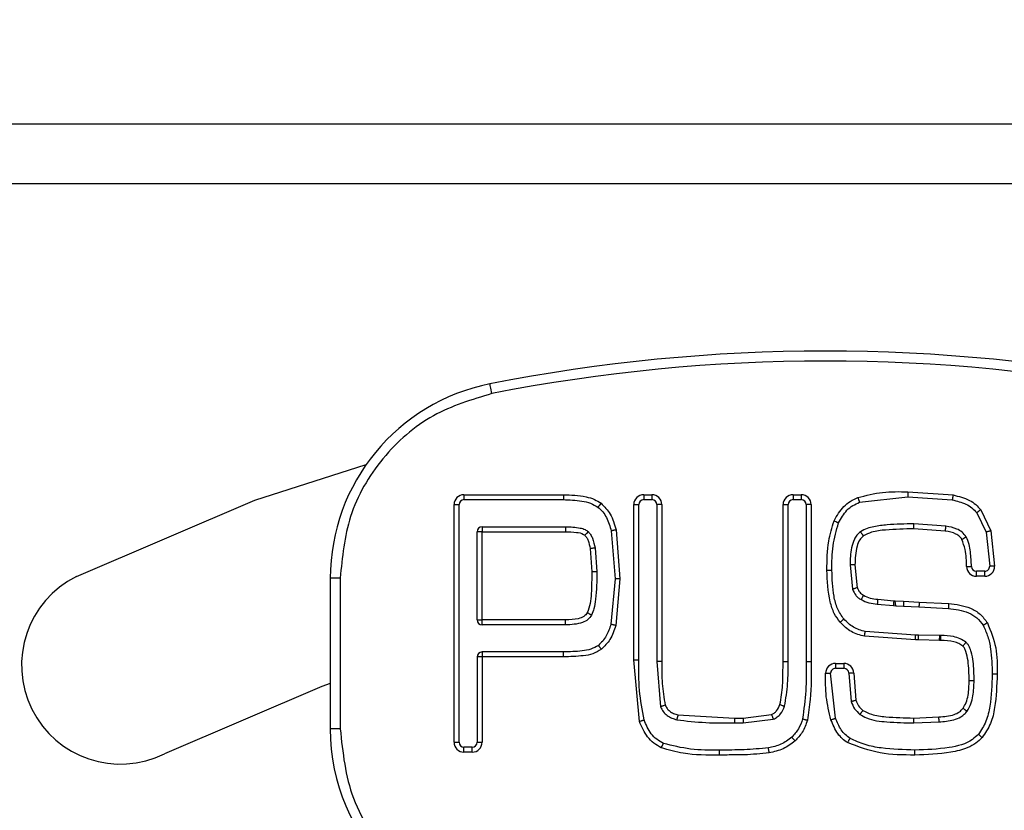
# Model space of a CAD drawing. Header units: millimetres. Extents: x 0 to 844, y -2 to 552.
# Tile 25 of 65: x 655.43 to 660.4, y 180.14 to 184.14. Entities that reach past the tile are written whole.
import ezdxf

# ---------------------------------------------------------------- set-up
doc = ezdxf.new("R2010")
doc.units = ezdxf.units.MM
doc.dimstyles.new('SLDDIMSTYLE2', dxfattribs={"dimtxt": 0.18, "dimasz": 3.175, "dimexe": 0, "dimexo": 0.0625, "dimgap": 0, "dimtad": 0, "dimtih": 1, "dimtoh": 1, "dimdec": 0, "dimrnd": 1e-09, "dimzin": 0, "dimdsep": 46, "dimtxsty": 'Standard', "dimsah": 1, "dimcen": 0.09, "dimadec": 0, "dimazin": 0, "dimtfac": 3.175, "dimtdec": 0, "dimtofl": 0, "dimtmove": 0, "dimatfit": 3, "dimfxl": 1, "dimfrac": 2, "dimtolj": 1, "dimtzin": 0, "dimarcsym": 0})

msp = doc.modelspace()

# ---------------------------------------------------------------- linework, layer by layer
at = {"color": 7, "linetype": 'Continuous', "lineweight": 25}
for p, q in [((778.9041, 183.6083), (653.0218, 183.6083)), ((778.9041, 183.3083), (653.0218, 183.3083)), ((657.6729, 181.7376), (658.1748, 181.7376)), ((657.6729, 181.7376), (657.6729, 181.7126)), ((658.1748, 181.7376), (658.1748, 181.7126)), ((658.5805, 181.7376), (658.6219, 181.7376)), ((658.5805, 181.7376), (658.5805, 181.7126)), ((658.6219, 181.7376), (658.6219, 181.7126)), ((659.3346, 181.7376), (659.3761, 181.7376)), ((659.3346, 181.7376), (659.3346, 181.7126)), ((659.3761, 181.7376), (659.3761, 181.7126)), ((659.9141, 181.7522), (660.1429, 181.7361)), ((657.6229, 180.4876), (657.6229, 181.6876)), ((657.6229, 181.6876), (657.6479, 181.6876)), ((657.6479, 180.4876), (657.6479, 181.6876)), ((657.6729, 181.7126), (658.1748, 181.7126)), ((658.5305, 180.9036), (658.5305, 181.6876)), ((658.5305, 181.6876), (658.5555, 181.6876)), ((658.5555, 180.9036), (658.5555, 181.6876)), ((658.5805, 181.7126), (658.6219, 181.7126)), ((658.6719, 181.6876), (658.6469, 181.6876)), ((658.6469, 181.6876), (658.6469, 180.8952)), ((658.6719, 181.6876), (658.6719, 180.8952)), ((659.2846, 180.8952), (659.2846, 181.6876)), ((659.2846, 181.6876), (659.3096, 181.6876)), ((659.3096, 180.8952), (659.3096, 181.6876)), ((659.3346, 181.7126), (659.3761, 181.7126)), ((659.4261, 181.6876), (659.4011, 181.6876)), ((659.4011, 181.6876), (659.4011, 180.8942)), ((659.4261, 181.6876), (659.4261, 180.8942)), ((659.6706, 181.6995), (659.9141, 181.7272)), ((659.9141, 181.7272), (660.1384, 181.7115)), ((660.2628, 181.6464), (660.3098, 181.5485)), ((660.2825, 181.6618), (660.3338, 181.5555)), ((660.1071, 181.5788), (659.9447, 181.5903)), ((657.7643, 181.5506), (657.7393, 181.5506)), ((657.7393, 181.1052), (657.7393, 181.5506)), ((657.7643, 181.5756), (657.7643, 181.5506)), ((657.7643, 181.5756), (658.1862, 181.5756)), ((657.7643, 181.5506), (658.1862, 181.5506)), ((657.7643, 181.1052), (657.7643, 181.5506)), ((658.4164, 181.5547), (658.4358, 181.3123)), ((658.4408, 181.5603), (658.4608, 181.3123)), ((660.1036, 181.554), (659.9447, 181.5653)), ((660.3098, 181.5485), (660.3277, 181.3763)), ((660.3338, 181.5555), (660.3527, 181.3766)), ((658.3101, 181.4651), (658.3194, 181.3488)), ((658.3347, 181.469), (658.3444, 181.3488)), ((659.6224, 181.3833), (659.6354, 181.2598)), ((659.6474, 181.3833), (659.659, 181.268)), ((660.2608, 181.3259), (660.2608, 181.3509)), ((660.3027, 181.3509), (660.2608, 181.3509)), ((660.3027, 181.3259), (660.3027, 181.3509)), ((657.0479, 181.316), (656.9979, 181.316)), ((656.9979, 181.316), (656.9979, 180.5551)), ((657.0479, 181.316), (657.0479, 180.5551)), ((658.4358, 181.3123), (658.4151, 181.0836)), ((658.4608, 181.3123), (658.4391, 181.0768)), ((660.3027, 181.3259), (660.2608, 181.3259)), ((659.7623, 181.2097), (659.8435, 181.2023)), ((659.8435, 181.2023), (659.8497, 181.2017)), ((659.8497, 181.2017), (659.8932, 181.1993)), ((659.8932, 181.1993), (659.9712, 181.1955)), ((659.9712, 181.1955), (660.1207, 181.1881)), ((659.7601, 181.1848), (659.8413, 181.1774)), ((659.8413, 181.1774), (659.8551, 181.1765)), ((659.8551, 181.1764), (659.8918, 181.1743)), ((659.8918, 181.1743), (659.9706, 181.1705)), ((659.9706, 181.1705), (660.1191, 181.1632)), ((657.7393, 181.1052), (657.7643, 181.1052)), ((658.1862, 181.1052), (657.7643, 181.1052)), ((657.7643, 181.0802), (657.7643, 181.1052)), ((658.1862, 181.0802), (658.1862, 181.1052)), ((658.1862, 181.0802), (657.7643, 181.0802)), ((659.9532, 181.029), (659.6993, 181.0473)), ((659.9532, 181.004), (659.6953, 181.0226)), ((659.9682, 181.029), (659.9532, 181.029)), ((659.968, 181.004), (659.9532, 181.004)), ((659.968, 181.004), (659.9682, 181.029)), ((660.075, 181.0019), (659.968, 181.004)), ((660.0753, 181.0269), (659.9682, 181.029)), ((660.075, 181.0019), (660.0752, 181.0269)), ((660.0813, 181.0019), (660.075, 181.0019)), ((660.0813, 181.0269), (660.0753, 181.0269)), ((660.0813, 181.0019), (660.0813, 181.0269)), ((657.7643, 180.9433), (657.7643, 180.9183)), ((658.1754, 180.9433), (657.7643, 180.9433)), ((658.1754, 180.9183), (658.1754, 180.9433)), ((657.7643, 180.9183), (657.7393, 180.9183)), ((657.7393, 180.9183), (657.7393, 180.4876)), ((657.7643, 180.9183), (657.7643, 180.4876)), ((658.1754, 180.9183), (657.7643, 180.9183)), ((658.5587, 180.5929), (658.5305, 180.9036)), ((658.5305, 180.9036), (658.5555, 180.9036)), ((658.6469, 180.8952), (658.6653, 180.6661)), ((659.2846, 180.8952), (659.3096, 180.8952)), ((659.4261, 180.8942), (659.4011, 180.8942)), ((659.5494, 180.8858), (659.5911, 180.8858)), ((659.5494, 180.8858), (659.5494, 180.8608)), ((659.5494, 180.8608), (659.5911, 180.8608)), ((659.5911, 180.8858), (659.5911, 180.8608)), ((659.5496, 180.6089), (659.5244, 180.8356)), ((659.616, 180.8362), (659.6283, 180.6925)), ((659.641, 180.8366), (659.6523, 180.6997)), ((658.7536, 180.6251), (659.039, 180.6098)), ((659.039, 180.6098), (659.0829, 180.6098)), ((659.039, 180.6098), (659.039, 180.5848)), ((659.0829, 180.6098), (659.226, 180.627)), ((659.0829, 180.6098), (659.0829, 180.5848)), ((659.0829, 180.5848), (659.235, 180.6038)), ((659.943, 180.6098), (660.0712, 180.615)), ((657.0479, 180.5551), (656.9979, 180.5551)), ((659.039, 180.5848), (659.0829, 180.5848)), ((659.9443, 180.5849), (660.0722, 180.5901)), ((657.6229, 180.4876), (657.6479, 180.4876)), ((657.6729, 180.4376), (657.6729, 180.4626)), ((657.7143, 180.4626), (657.6729, 180.4626)), ((657.7143, 180.4376), (657.7143, 180.4626)), ((657.7393, 180.4876), (657.7643, 180.4876)), ((657.7143, 180.4376), (657.6729, 180.4376))]:
    msp.add_line(p, q, dxfattribs=at)
at = {"color": 7, "linetype": 'Continuous', "lineweight": 25, "flags": 128}
for points in [[(657.814, 182.248), (657.8122, 182.2576), (657.8103, 182.2668), (657.8087, 182.2753), (657.8072, 182.2827), (657.806, 182.2888), (657.8051, 182.2934), (657.8046, 182.2962), (657.8044, 182.2971)], [(655.7163, 181.325), (656.6169, 181.7094), (657.1792, 181.8902)], [(660.3527, 181.3766), (660.3478, 181.3765), (660.3431, 181.3765), (660.3388, 181.3764), (660.335, 181.3764), (660.3319, 181.3763), (660.3296, 181.3763), (660.3282, 181.3763), (660.3277, 181.3763)], [(659.8932, 181.1993), (659.893, 181.1944), (659.8927, 181.1897), (659.8924, 181.1854), (659.8922, 181.1816), (659.8921, 181.1785), (659.8919, 181.1762), (659.8918, 181.1748), (659.8918, 181.1743)], [(659.4994, 180.8355), (659.5043, 180.8355), (659.509, 180.8355), (659.5133, 180.8355), (659.5171, 180.8356), (659.5202, 180.8356), (659.5225, 180.8356), (659.5239, 180.8356), (659.5244, 180.8356)], [(656.9979, 180.7836), (656.9558, 180.7686), (656.1612, 180.4294)], [(660.0722, 180.5901), (660.0722, 180.5905), (660.0722, 180.592), (660.0721, 180.5943), (660.0719, 180.5974), (660.0718, 180.6012), (660.0716, 180.6055), (660.0714, 180.6102), (660.0712, 180.615)]]:
    msp.add_lwpolyline(points, dxfattribs=at)
at = {"color": 7, "linetype": 'Continuous', "lineweight": 25}
for centre, radius, start, end in [((659.4979, 173.7126), 8.75, 78.84006, 101.15994), ((659.4979, 173.7126), 8.7, 78.84006, 101.15994), ((657.9979, 181.316), 1, 101.1599, 180), ((657.6729, 181.6876), 0.05, 90, 180), ((658.5805, 181.6876), 0.05, 90, 180), ((658.6219, 181.6876), 0.05, 360, 90), ((659.3346, 181.6876), 0.05, 90, 180), ((659.3761, 181.6876), 0.05, 0, 90), ((657.6729, 181.6876), 0.025, 90, 180), ((658.5805, 181.6876), 0.025, 90, 180), ((658.6219, 181.6876), 0.025, 0, 90), ((659.3346, 181.6876), 0.025, 90, 180), ((659.3761, 181.6876), 0.025, 0, 90), ((657.7643, 181.5506), 0.025, 90, 180), ((660.2608, 181.3759), 0.05, 181.9363, 270), ((660.2608, 181.3759), 0.025, 181.9363, 270), ((660.3027, 181.3759), 0.05, 270, 0.763), ((660.3027, 181.3759), 0.025, 270, 0.763), ((655.9387, 180.8772), 0.5, 116.4167, 296.4167), ((657.7643, 181.1052), 0.025, 180, 270), ((657.7643, 180.9183), 0.025, 90, 180), ((659.5494, 180.8358), 0.05, 90, 180.3351), ((659.5494, 180.8358), 0.025, 90, 180.3351), ((659.5911, 180.8358), 0.05, 0.9435, 90), ((659.5911, 180.8358), 0.025, 0.9435, 90), ((657.9979, 180.5551), 1, 180, 270), ((657.6729, 180.4876), 0.05, 180, 270), ((657.6729, 180.4876), 0.025, 180, 270), ((657.7143, 180.4876), 0.05, 270, 0), ((657.7143, 180.4876), 0.025, 270, 0)]:
    msp.add_arc(centre, radius, start, end, dxfattribs=at)
for points, knots in [([(657.814, 182.248), (657.7123, 182.2175), (657.5026, 182.1545), (657.2501, 181.9307), (657.0794, 181.6397), (657.0582, 181.4217), (657.0479, 181.316)], [0, 0, 0, 0, 0.242456, 0.5, 0.757545, 1, 1, 1, 1]), ([(658.1748, 181.7376), (658.2134, 181.7362), (658.267, 181.7343), (658.3312, 181.7161), (658.3545, 181.7012), (658.3651, 181.6944)], [0, 0, 0, 0, 0.583995, 0.809662, 1, 1, 1, 1]), ([(659.6617, 181.7229), (659.7032, 181.7336), (659.786, 181.755), (659.8714, 181.7531), (659.9141, 181.7522)], [0, 0, 0, 0, 0.501328, 1, 1, 1, 1]), ([(659.9141, 181.7522), (659.9141, 181.749), (659.9141, 181.7442), (659.9141, 181.7384), (659.9141, 181.7344), (659.9141, 181.7311), (659.9141, 181.728), (659.9141, 181.7275), (659.9141, 181.7272)], [0, 0, 0, 0, 0.239447, 0.368411, 0.500072, 0.631645, 0.760554, 1, 1, 1, 1]), ([(660.1429, 181.7361), (660.1424, 181.733), (660.1415, 181.7282), (660.1404, 181.7225), (660.1397, 181.7186), (660.1391, 181.7154), (660.1386, 181.7123), (660.1385, 181.7118), (660.1384, 181.7115)], [0, 0, 0, 0, 0.239447, 0.368419, 0.500076, 0.63164, 0.760547, 1, 1, 1, 1]), ([(660.1429, 181.7361), (660.1713, 181.729), (660.2121, 181.7189), (660.2578, 181.6893), (660.2744, 181.6708), (660.2825, 181.6618)], [0, 0, 0, 0, 0.539483, 0.775382, 1, 1, 1, 1]), ([(658.1748, 181.7126), (658.2059, 181.7116), (658.2522, 181.7101), (658.3121, 181.6971), (658.3374, 181.6821), (658.3497, 181.6747)], [0, 0, 0, 0, 0.515471, 0.764952, 1, 1, 1, 1]), ([(658.3651, 181.6944), (658.3632, 181.692), (658.3602, 181.6881), (658.3566, 181.6836), (658.3541, 181.6804), (658.3522, 181.6779), (658.3502, 181.6754), (658.3499, 181.675), (658.3497, 181.6747)], [0, 0, 0, 0, 0.239423, 0.368391, 0.50007, 0.631646, 0.760543, 1, 1, 1, 1]), ([(658.3651, 181.6944), (658.3821, 181.6771), (658.4193, 181.6393), (658.4332, 181.588), (658.4408, 181.5603)], [0, 0, 0, 0, 0.458697, 1, 1, 1, 1]), ([(659.5418, 181.6057), (659.5563, 181.6315), (659.5778, 181.6696), (659.6233, 181.7057), (659.6488, 181.7171), (659.6617, 181.7229)], [0, 0, 0, 0, 0.51177, 0.753992, 1, 1, 1, 1]), ([(659.5646, 181.5955), (659.5771, 181.618), (659.5957, 181.6517), (659.6359, 181.684), (659.659, 181.6943), (659.6706, 181.6995)], [0, 0, 0, 0, 0.501931, 0.750216, 1, 1, 1, 1]), ([(659.6617, 181.7229), (659.6628, 181.7199), (659.6645, 181.7154), (659.6666, 181.71), (659.668, 181.7062), (659.6691, 181.7032), (659.6703, 181.7003), (659.6704, 181.6998), (659.6706, 181.6995)], [0, 0, 0, 0, 0.239627, 0.368534, 0.500198, 0.631918, 0.760678, 1, 1, 1, 1]), ([(660.1384, 181.7115), (660.1622, 181.7058), (660.1976, 181.6973), (660.2391, 181.6724), (660.2549, 181.655), (660.2628, 181.6464)], [0, 0, 0, 0, 0.510288, 0.757404, 1, 1, 1, 1]), ([(658.3497, 181.6747), (658.3581, 181.6671), (658.375, 181.6517), (658.4, 181.6117), (658.4098, 181.5776), (658.4164, 181.5547)], [0, 0, 0, 0, 0.242107, 0.489941, 1, 1, 1, 1]), ([(660.2825, 181.6618), (660.28, 181.6599), (660.2762, 181.6569), (660.2716, 181.6533), (660.2684, 181.6508), (660.2659, 181.6489), (660.2634, 181.6469), (660.263, 181.6466), (660.2628, 181.6464)], [0, 0, 0, 0, 0.239426, 0.368301, 0.499986, 0.631689, 0.760589, 1, 1, 1, 1]), ([(659.506, 181.3562), (659.5062, 181.4056), (659.5066, 181.4906), (659.5314, 181.5717), (659.5418, 181.6057)], [0, 0, 0, 0, 0.58158, 1, 1, 1, 1]), ([(659.531, 181.3562), (659.5311, 181.3974), (659.5312, 181.4788), (659.5536, 181.557), (659.5646, 181.5955)], [0, 0, 0, 0, 0.507415, 1, 1, 1, 1]), ([(659.5418, 181.6057), (659.5447, 181.6044), (659.5491, 181.6024), (659.5544, 181.6001), (659.5581, 181.5984), (659.561, 181.5971), (659.5639, 181.5958), (659.5643, 181.5956), (659.5646, 181.5955)], [0, 0, 0, 0, 0.239556, 0.368464, 0.50014, 0.631853, 0.760576, 1, 1, 1, 1]), ([(659.9447, 181.5903), (659.8999, 181.5897), (659.8324, 181.589), (659.754, 181.5786), (659.7076, 181.5684), (659.686, 181.5567), (659.6747, 181.5506)], [0, 0, 0, 0, 0.486752, 0.733926, 0.861289, 1, 1, 1, 1]), ([(659.9447, 181.5653), (659.9447, 181.5685), (659.9447, 181.5751), (659.9447, 181.5834), (659.9447, 181.5891), (659.9447, 181.5899), (659.9447, 181.5903)], [0, 0, 0, 0, 0.250015, 0.49998, 0.749938, 1, 1, 1, 1]), ([(658.1862, 181.5756), (658.1862, 181.5753), (658.1862, 181.5745), (658.1862, 181.5687), (658.1862, 181.5605), (658.1862, 181.5539), (658.1862, 181.5506)], [0, 0, 0, 0, 0.250001, 0.499924, 0.750013, 1, 1, 1, 1]), ([(658.1862, 181.5756), (658.2108, 181.575), (658.2441, 181.574), (658.2834, 181.5636), (658.2956, 181.5544), (658.301, 181.5503)], [0, 0, 0, 0, 0.6177461, 0.8334772, 1, 1, 1, 1]), ([(658.1862, 181.5506), (658.2042, 181.55), (658.2346, 181.549), (658.269, 181.5435), (658.2811, 181.5344), (658.2832, 181.5327)], [0, 0, 0, 0, 0.547061, 0.920603, 1, 1, 1, 1]), ([(658.301, 181.5503), (658.3007, 181.5501), (658.3004, 181.5497), (658.2982, 181.5475), (658.2959, 181.5453), (658.293, 181.5425), (658.2889, 181.5384), (658.2854, 181.535), (658.2832, 181.5327)], [0, 0, 0, 0, 0.239441, 0.368359, 0.499916, 0.63158, 0.760566, 1, 1, 1, 1]), ([(658.301, 181.5503), (658.3049, 181.5457), (658.3134, 181.5358), (658.3266, 181.5088), (658.3314, 181.4855), (658.3347, 181.469)], [0, 0, 0, 0, 0.205009, 0.436319, 1, 1, 1, 1]), ([(658.4408, 181.5603), (658.4377, 181.5596), (658.433, 181.5585), (658.4273, 181.5572), (658.4234, 181.5563), (658.4203, 181.5555), (658.4173, 181.5549), (658.4168, 181.5547), (658.4164, 181.5547)], [0, 0, 0, 0, 0.2394596, 0.3684347, 0.5000797, 0.631651, 0.7605614, 1, 1, 1, 1]), ([(659.6747, 181.5506), (659.6685, 181.5449), (659.6562, 181.534), (659.6404, 181.5064), (659.6247, 181.4564), (659.6233, 181.4123), (659.6224, 181.3833)], [0, 0, 0, 0, 0.1385173, 0.271016, 0.5217772, 1, 1, 1, 1]), ([(659.6897, 181.5305), (659.6878, 181.5331), (659.6849, 181.5369), (659.6814, 181.5416), (659.679, 181.5448), (659.6771, 181.5474), (659.6752, 181.5499), (659.6749, 181.5503), (659.6747, 181.5506)], [0, 0, 0, 0, 0.239448, 0.368406, 0.500078, 0.631651, 0.760547, 1, 1, 1, 1]), ([(659.9447, 181.5653), (659.8974, 181.5641), (659.8262, 181.5624), (659.739, 181.5534), (659.7034, 181.5369), (659.6897, 181.5305)], [0, 0, 0, 0, 0.548754, 0.8258, 1, 1, 1, 1]), ([(660.1036, 181.554), (660.1041, 181.5573), (660.105, 181.5638), (660.1062, 181.5719), (660.107, 181.5777), (660.1071, 181.5784), (660.1071, 181.5788)], [0, 0, 0, 0, 0.249981, 0.500055, 0.749993, 1, 1, 1, 1]), ([(660.1877, 181.512), (660.1839, 181.5172), (660.1757, 181.5284), (660.1476, 181.5457), (660.122, 181.5505), (660.1036, 181.554)], [0, 0, 0, 0, 0.200184, 0.424671, 1, 1, 1, 1]), ([(660.2094, 181.5244), (660.2029, 181.5331), (660.1903, 181.55), (660.1546, 181.5697), (660.1258, 181.5752), (660.1071, 181.5788)], [0, 0, 0, 0, 0.268063, 0.523449, 1, 1, 1, 1]), ([(660.3338, 181.5555), (660.3308, 181.5546), (660.3261, 181.5533), (660.3205, 181.5516), (660.3167, 181.5505), (660.3136, 181.5496), (660.3106, 181.5487), (660.3101, 181.5486), (660.3098, 181.5485)], [0, 0, 0, 0, 0.239471, 0.368441, 0.500094, 0.63166, 0.760556, 1, 1, 1, 1]), ([(658.2832, 181.5327), (658.2863, 181.529), (658.2931, 181.521), (658.3034, 181.4984), (658.3073, 181.479), (658.3101, 181.4651)], [0, 0, 0, 0, 0.196527, 0.424743, 1, 1, 1, 1]), ([(659.6897, 181.5305), (659.683, 181.5239), (659.6682, 181.5091), (659.65, 181.4584), (659.6485, 181.4151), (659.6474, 181.3833)], [0, 0, 0, 0, 0.178218, 0.395585, 1, 1, 1, 1]), ([(660.1877, 181.512), (660.1904, 181.5135), (660.1946, 181.5159), (660.1997, 181.5188), (660.2031, 181.5208), (660.2059, 181.5224), (660.2086, 181.524), (660.2091, 181.5243), (660.2094, 181.5244)], [0, 0, 0, 0, 0.239429, 0.368379, 0.500053, 0.63163, 0.760542, 1, 1, 1, 1]), ([(660.2109, 181.3742), (660.2102, 181.4034), (660.2091, 181.4506), (660.1936, 181.495), (660.1877, 181.512)], [0, 0, 0, 0, 0.617861, 1, 1, 1, 1]), ([(660.2359, 181.3751), (660.2345, 181.3997), (660.2324, 181.437), (660.2247, 181.4876), (660.2146, 181.5119), (660.2094, 181.5244)], [0, 0, 0, 0, 0.485089, 0.733651, 1, 1, 1, 1]), ([(658.3347, 181.469), (658.3344, 181.469), (658.3336, 181.4689), (658.3279, 181.4679), (658.3198, 181.4666), (658.3133, 181.4656), (658.3101, 181.4651)], [0, 0, 0, 0, 0.249893, 0.499877, 0.749963, 1, 1, 1, 1]), ([(658.3194, 181.3488), (658.3183, 181.312), (658.3168, 181.2582), (658.3127, 181.1877), (658.301, 181.1565), (658.2953, 181.1412)], [0, 0, 0, 0, 0.5273428, 0.769011, 1, 1, 1, 1]), ([(658.3444, 181.3488), (658.3435, 181.3023), (658.3424, 181.2397), (658.332, 181.1658), (658.3216, 181.1401), (658.3173, 181.1294)], [0, 0, 0, 0, 0.62788, 0.844401, 1, 1, 1, 1]), ([(658.3444, 181.3488), (658.344, 181.3488), (658.3432, 181.3488), (658.3375, 181.3488), (658.3292, 181.3488), (658.3226, 181.3488), (658.3194, 181.3488)], [0, 0, 0, 0, 0.2498774, 0.4999967, 0.7500101, 1, 1, 1, 1]), ([(659.5722, 181.0935), (659.5617, 181.1079), (659.5391, 181.1392), (659.5109, 181.2281), (659.508, 181.3025), (659.506, 181.3562)], [0, 0, 0, 0, 0.192751, 0.418285, 1, 1, 1, 1]), ([(659.506, 181.3562), (659.5091, 181.3562), (659.5139, 181.3562), (659.5198, 181.3562), (659.5238, 181.3562), (659.527, 181.3562), (659.5301, 181.3562), (659.5306, 181.3562), (659.531, 181.3562)], [0, 0, 0, 0, 0.239426, 0.368391, 0.50009, 0.631648, 0.760548, 1, 1, 1, 1]), ([(659.5909, 181.11), (659.5793, 181.1272), (659.5556, 181.1622), (659.5348, 181.2469), (659.5325, 181.3122), (659.531, 181.3562)], [0, 0, 0, 0, 0.239156, 0.488529, 1, 1, 1, 1]), ([(659.6474, 181.3833), (659.6442, 181.3833), (659.6394, 181.3833), (659.6336, 181.3833), (659.6296, 181.3833), (659.6263, 181.3833), (659.6232, 181.3833), (659.6227, 181.3833), (659.6224, 181.3833)], [0, 0, 0, 0, 0.239424, 0.368431, 0.500093, 0.63165, 0.760549, 1, 1, 1, 1]), ([(660.2109, 181.3742), (660.2141, 181.3744), (660.2207, 181.3746), (660.229, 181.3749), (660.2347, 181.375), (660.2355, 181.3751), (660.2359, 181.3751)], [0, 0, 0, 0, 0.250028, 0.500075, 0.750001, 1, 1, 1, 1]), ([(658.4608, 181.3123), (658.4576, 181.3123), (658.4528, 181.3123), (658.447, 181.3123), (658.443, 181.3123), (658.4397, 181.3123), (658.4366, 181.3123), (658.4361, 181.3123), (658.4358, 181.3123)], [0, 0, 0, 0, 0.239467, 0.368429, 0.500088, 0.631644, 0.760562, 1, 1, 1, 1]), ([(659.659, 181.268), (659.656, 181.2669), (659.6515, 181.2654), (659.646, 181.2634), (659.6422, 181.2621), (659.6391, 181.2611), (659.6362, 181.26), (659.6357, 181.2599), (659.6354, 181.2598)], [0, 0, 0, 0, 0.239457, 0.3684273, 0.5000852, 0.6316553, 0.760569, 1, 1, 1, 1]), ([(659.6354, 181.2598), (659.64, 181.2493), (659.6469, 181.2334), (659.6633, 181.2167), (659.6733, 181.2106), (659.6783, 181.2075)], [0, 0, 0, 0, 0.491753, 0.747348, 1, 1, 1, 1]), ([(659.659, 181.268), (659.6625, 181.2598), (659.6692, 181.244), (659.6833, 181.2342), (659.6901, 181.2295)], [0, 0, 0, 0, 0.51785, 1, 1, 1, 1]), ([(659.6901, 181.2295), (659.6886, 181.2268), (659.6863, 181.2225), (659.6836, 181.2174), (659.6817, 181.2139), (659.6802, 181.211), (659.6787, 181.2083), (659.6784, 181.2078), (659.6783, 181.2075)], [0, 0, 0, 0, 0.239468, 0.368326, 0.500005, 0.631728, 0.76049, 1, 1, 1, 1]), ([(659.6783, 181.2075), (659.6914, 181.2015), (659.7174, 181.1895), (659.7459, 181.1863), (659.7601, 181.1848)], [0, 0, 0, 0, 0.502634, 1, 1, 1, 1]), ([(659.6901, 181.2295), (659.7013, 181.2244), (659.7243, 181.2138), (659.7494, 181.211), (659.7623, 181.2097)], [0, 0, 0, 0, 0.489012, 1, 1, 1, 1]), ([(659.7623, 181.2097), (659.7621, 181.2076), (659.7618, 181.2036), (659.7614, 181.1981), (659.761, 181.1935), (659.7606, 181.189), (659.7603, 181.1854), (659.7602, 181.185), (659.7601, 181.1848)], [0, 0, 0, 0, 0.159157, 0.308613, 0.448299, 0.578378, 0.808444, 1, 1, 1, 1]), ([(659.8435, 181.2023), (659.8432, 181.1991), (659.8427, 181.1925), (659.8419, 181.1843), (659.8414, 181.1786), (659.8413, 181.1778), (659.8413, 181.1774)], [0, 0, 0, 0, 0.249995, 0.500086, 0.75, 1, 1, 1, 1]), ([(659.8497, 181.2017), (659.8496, 181.2), (659.8495, 181.1963), (659.8498, 181.1909), (659.8505, 181.1859), (659.8519, 181.1807), (659.8536, 181.1771), (659.8547, 181.1766), (659.8551, 181.1764)], [0, 0, 0, 0, 0.134091, 0.275158, 0.423771, 0.580311, 0.835081, 1, 1, 1, 1]), ([(659.9712, 181.1955), (659.9711, 181.1923), (659.971, 181.1875), (659.9709, 181.1817), (659.9708, 181.1777), (659.9707, 181.1744), (659.9706, 181.1713), (659.9706, 181.1708), (659.9706, 181.1705)], [0, 0, 0, 0, 0.23945, 0.368404, 0.500072, 0.631647, 0.760554, 1, 1, 1, 1]), ([(660.1207, 181.1881), (660.1205, 181.185), (660.1202, 181.1801), (660.1199, 181.1743), (660.1196, 181.1703), (660.1194, 181.1671), (660.1192, 181.164), (660.1192, 181.1635), (660.1191, 181.1632)], [0, 0, 0, 0, 0.239453, 0.368416, 0.500074, 0.631648, 0.760557, 1, 1, 1, 1]), ([(660.1207, 181.1881), (660.1584, 181.1834), (660.2153, 181.1763), (660.282, 181.1365), (660.3049, 181.1058), (660.3162, 181.0904)], [0, 0, 0, 0, 0.49697, 0.7496563, 1, 1, 1, 1]), ([(658.2953, 181.1412), (658.2931, 181.1378), (658.2885, 181.1307), (658.2739, 181.1191), (658.2396, 181.1063), (658.2078, 181.1057), (658.1862, 181.1052)], [0, 0, 0, 0, 0.101675, 0.209183, 0.4625, 1, 1, 1, 1]), ([(658.3173, 181.1294), (658.317, 181.1295), (658.3165, 181.1298), (658.3138, 181.1312), (658.311, 181.1328), (658.3074, 181.1347), (658.3023, 181.1374), (658.2981, 181.1397), (658.2953, 181.1412)], [0, 0, 0, 0, 0.239458, 0.36837, 0.499932, 0.63161, 0.760553, 1, 1, 1, 1]), ([(660.1191, 181.1632), (660.1538, 181.1588), (660.2051, 181.1525), (660.2653, 181.118), (660.2849, 181.0912), (660.2946, 181.0779)], [0, 0, 0, 0, 0.512095, 0.758496, 1, 1, 1, 1]), ([(658.3173, 181.1294), (658.3117, 181.1215), (658.2999, 181.105), (658.2547, 181.0829), (658.2151, 181.0814), (658.1862, 181.0802)], [0, 0, 0, 0, 0.194748, 0.412522, 1, 1, 1, 1]), ([(659.5722, 181.0935), (659.5745, 181.0956), (659.5781, 181.0988), (659.5825, 181.1026), (659.5855, 181.1053), (659.5879, 181.1074), (659.5903, 181.1095), (659.5907, 181.1098), (659.5909, 181.11)], [0, 0, 0, 0, 0.239456, 0.368421, 0.499967, 0.631669, 0.760578, 1, 1, 1, 1]), ([(659.6953, 181.0226), (659.6725, 181.0287), (659.6252, 181.0413), (659.5902, 181.0757), (659.5722, 181.0935)], [0, 0, 0, 0, 0.482253, 1, 1, 1, 1]), ([(659.6993, 181.0473), (659.689, 181.0496), (659.6683, 181.0541), (659.6294, 181.0725), (659.6063, 181.095), (659.5909, 181.11)], [0, 0, 0, 0, 0.248788, 0.497253, 1, 1, 1, 1]), ([(660.3162, 181.0904), (660.3135, 181.0889), (660.3093, 181.0864), (660.3043, 181.0835), (660.3008, 181.0815), (660.298, 181.0799), (660.2954, 181.0783), (660.2949, 181.078), (660.2946, 181.0779)], [0, 0, 0, 0, 0.239449, 0.3684471, 0.5001008, 0.6316543, 0.7605665, 1, 1, 1, 1]), ([(660.3162, 181.0904), (660.333, 181.049), (660.3666, 180.966), (660.3658, 180.8764), (660.3655, 180.8315)], [0, 0, 0, 0, 0.499082, 1, 1, 1, 1]), ([(658.4151, 181.0836), (658.4082, 181.0632), (658.398, 181.0329), (658.3745, 180.9976), (658.3592, 180.9837), (658.3516, 180.9768)], [0, 0, 0, 0, 0.509049, 0.756811, 1, 1, 1, 1]), ([(658.4391, 181.0768), (658.4312, 181.0523), (658.4164, 181.0068), (658.3827, 180.9729), (658.3672, 180.9572)], [0, 0, 0, 0, 0.536956, 1, 1, 1, 1]), ([(658.4391, 181.0768), (658.4361, 181.0777), (658.4315, 181.079), (658.4259, 181.0805), (658.422, 181.0816), (658.4189, 181.0825), (658.4159, 181.0833), (658.4154, 181.0835), (658.4151, 181.0836)], [0, 0, 0, 0, 0.239515, 0.3684, 0.500042, 0.631617, 0.760536, 1, 1, 1, 1]), ([(659.6953, 181.0226), (659.6958, 181.0257), (659.6966, 181.0305), (659.6975, 181.0362), (659.6982, 181.0402), (659.6987, 181.0434), (659.6992, 181.0465), (659.6993, 181.047), (659.6993, 181.0473)], [0, 0, 0, 0, 0.23946, 0.368356, 0.500036, 0.63175, 0.76063, 1, 1, 1, 1]), ([(660.2946, 181.0779), (660.3033, 181.0592), (660.3209, 181.0215), (660.3372, 180.9381), (660.3392, 180.8743), (660.3405, 180.8315)], [0, 0, 0, 0, 0.243041, 0.492681, 1, 1, 1, 1]), ([(659.9532, 181.004), (659.9532, 181.0073), (659.9532, 181.0139), (659.9532, 181.0221), (659.9532, 181.0279), (659.9532, 181.0286), (659.9532, 181.029)], [0, 0, 0, 0, 0.249987, 0.500076, 0.749999, 1, 1, 1, 1]), ([(660.2081, 180.9922), (660.1983, 180.9989), (660.1792, 181.0119), (660.1358, 181.0245), (660.1029, 181.026), (660.0813, 181.0269)], [0, 0, 0, 0, 0.263399, 0.515613, 1, 1, 1, 1]), ([(660.192, 180.9731), (660.1856, 180.9776), (660.1719, 180.9873), (660.1346, 180.9996), (660.1035, 181.001), (660.0813, 181.0019)], [0, 0, 0, 0, 0.201638, 0.430403, 1, 1, 1, 1]), ([(660.192, 180.9731), (660.194, 180.9755), (660.1972, 180.9792), (660.2009, 180.9837), (660.2035, 180.9867), (660.2056, 180.9892), (660.2076, 180.9916), (660.2079, 180.992), (660.2081, 180.9922)], [0, 0, 0, 0, 0.239445, 0.368408, 0.50006, 0.631647, 0.760554, 1, 1, 1, 1]), ([(660.2491, 180.7991), (660.2484, 180.8311), (660.2475, 180.8797), (660.2377, 180.9363), (660.2277, 180.9646), (660.2188, 180.9813), (660.2118, 180.9885), (660.2081, 180.9922)], [0, 0, 0, 0, 0.4762131, 0.7215974, 0.8514334, 0.9216407, 1, 1, 1, 1]), ([(658.3516, 180.9768), (658.3393, 180.9699), (658.3138, 180.9555), (658.2533, 180.9454), (658.2067, 180.9441), (658.1754, 180.9433)], [0, 0, 0, 0, 0.230038, 0.480775, 1, 1, 1, 1]), ([(658.3672, 180.9572), (658.3528, 180.9486), (658.3245, 180.9315), (658.2582, 180.9209), (658.2088, 180.9194), (658.1754, 180.9183)], [0, 0, 0, 0, 0.251025, 0.494064, 1, 1, 1, 1]), ([(658.3672, 180.9572), (658.3652, 180.9597), (658.3622, 180.9635), (658.3586, 180.968), (658.3561, 180.9711), (658.354, 180.9737), (658.3521, 180.9761), (658.3518, 180.9765), (658.3516, 180.9768)], [0, 0, 0, 0, 0.239447, 0.368421, 0.50008, 0.631642, 0.760556, 1, 1, 1, 1]), ([(660.2241, 180.7991), (660.2234, 180.8324), (660.2224, 180.8821), (660.212, 180.9367), (660.202, 180.9619), (660.1951, 180.9697), (660.192, 180.9731)], [0, 0, 0, 0, 0.554681, 0.827215, 0.924456, 1, 1, 1, 1]), ([(658.5825, 180.6005), (658.5734, 180.6501), (658.5551, 180.7503), (658.5553, 180.8521), (658.5555, 180.9036)], [0, 0, 0, 0, 0.494603, 1, 1, 1, 1]), ([(658.6719, 180.8952), (658.6686, 180.8952), (658.662, 180.8952), (658.6538, 180.8952), (658.648, 180.8952), (658.6472, 180.8952), (658.6469, 180.8952)], [0, 0, 0, 0, 0.2500245, 0.500085, 0.750013, 1, 1, 1, 1]), ([(658.6719, 180.8952), (658.6716, 180.8581), (658.6711, 180.7844), (658.6829, 180.7115), (658.6888, 180.6753)], [0, 0, 0, 0, 0.5029128, 1, 1, 1, 1]), ([(659.2685, 180.6776), (659.2741, 180.7104), (659.2842, 180.769), (659.2834, 180.8371), (659.2845, 180.8767), (659.2846, 180.8902), (659.2846, 180.8952)], [0, 0, 0, 0, 0.455319, 0.814867, 0.931046, 1, 1, 1, 1]), ([(659.2922, 180.6695), (659.2983, 180.7075), (659.3103, 180.7822), (659.3098, 180.858), (659.3096, 180.8952)], [0, 0, 0, 0, 0.507694, 1, 1, 1, 1]), ([(659.4011, 180.8942), (659.4014, 180.8453), (659.402, 180.7487), (659.3893, 180.653), (659.383, 180.6057)], [0, 0, 0, 0, 0.50669, 1, 1, 1, 1]), ([(659.4261, 180.8942), (659.4267, 180.8306), (659.4277, 180.7314), (659.4124, 180.6336), (659.4069, 180.5985)], [0, 0, 0, 0, 0.641416, 1, 1, 1, 1]), ([(659.526, 180.6006), (659.5166, 180.6393), (659.4979, 180.7165), (659.4989, 180.7959), (659.4994, 180.8355)], [0, 0, 0, 0, 0.5016, 1, 1, 1, 1]), ([(659.641, 180.8366), (659.6378, 180.8365), (659.6312, 180.8364), (659.623, 180.8363), (659.6172, 180.8362), (659.6164, 180.8362), (659.616, 180.8362)], [0, 0, 0, 0, 0.249974, 0.500069, 0.749992, 1, 1, 1, 1]), ([(660.1931, 180.6588), (660.1987, 180.6683), (660.2107, 180.6889), (660.2225, 180.7366), (660.2234, 180.7741), (660.2241, 180.7991)], [0, 0, 0, 0, 0.227436, 0.487097, 1, 1, 1, 1]), ([(660.2136, 180.6444), (660.2205, 180.6567), (660.2341, 180.6807), (660.2466, 180.7334), (660.2481, 180.773), (660.2491, 180.7991)], [0, 0, 0, 0, 0.261604, 0.512526, 1, 1, 1, 1]), ([(660.2241, 180.7991), (660.2272, 180.7991), (660.232, 180.7991), (660.2379, 180.7991), (660.2419, 180.7991), (660.2451, 180.7991), (660.2482, 180.7991), (660.2487, 180.7991), (660.2491, 180.7991)], [0, 0, 0, 0, 0.239467, 0.368429, 0.500088, 0.631644, 0.760562, 1, 1, 1, 1]), ([(660.3405, 180.8315), (660.3387, 180.7776), (660.3361, 180.6972), (660.3131, 180.5924), (660.2847, 180.5486), (660.2708, 180.5272)], [0, 0, 0, 0, 0.51044, 0.760479, 1, 1, 1, 1]), ([(660.3655, 180.8315), (660.3634, 180.775), (660.3604, 180.691), (660.3365, 180.58), (660.3052, 180.5338), (660.2895, 180.5107)], [0, 0, 0, 0, 0.505833, 0.752411, 1, 1, 1, 1]), ([(660.3655, 180.8315), (660.3623, 180.8315), (660.3575, 180.8315), (660.3517, 180.8315), (660.3477, 180.8315), (660.3444, 180.8315), (660.3413, 180.8315), (660.3408, 180.8315), (660.3405, 180.8315)], [0, 0, 0, 0, 0.239431, 0.368399, 0.500065, 0.631627, 0.760551, 1, 1, 1, 1]), ([(659.6523, 180.6997), (659.6493, 180.6987), (659.6447, 180.6974), (659.6391, 180.6957), (659.6353, 180.6945), (659.6322, 180.6936), (659.6292, 180.6927), (659.6287, 180.6926), (659.6284, 180.6925)], [0, 0, 0, 0, 0.239482, 0.368436, 0.500099, 0.63166, 0.760561, 1, 1, 1, 1]), ([(659.6284, 180.6925), (659.6332, 180.68), (659.6427, 180.6552), (659.6624, 180.6372), (659.6722, 180.6283)], [0, 0, 0, 0, 0.501453, 1, 1, 1, 1]), ([(659.6523, 180.6997), (659.6562, 180.6897), (659.6639, 180.6697), (659.6798, 180.6552), (659.6878, 180.6479)], [0, 0, 0, 0, 0.495504, 1, 1, 1, 1]), ([(658.6888, 180.6753), (658.6859, 180.6742), (658.6814, 180.6724), (658.6759, 180.6703), (658.6722, 180.6688), (658.6691, 180.6676), (658.6662, 180.6665), (658.6657, 180.6663), (658.6654, 180.6662)], [0, 0, 0, 0, 0.239143, 0.36797, 0.4996, 0.631372, 0.760351, 1, 1, 1, 1]), ([(658.6654, 180.6662), (658.6695, 180.6578), (658.6777, 180.6409), (658.6984, 180.6219), (658.722, 180.6086), (658.739, 180.6035), (658.7473, 180.601)], [0, 0, 0, 0, 0.256922, 0.513204, 0.761056, 1, 1, 1, 1]), ([(658.6888, 180.6753), (658.6917, 180.6695), (658.6974, 180.6576), (658.7123, 180.6433), (658.7312, 180.632), (658.7459, 180.6275), (658.7536, 180.6251)], [0, 0, 0, 0, 0.229271, 0.462141, 0.714774, 1, 1, 1, 1]), ([(659.226, 180.627), (659.2306, 180.6293), (659.2401, 180.6338), (659.2568, 180.6499), (659.2637, 180.6662), (659.2685, 180.6776)], [0, 0, 0, 0, 0.228126, 0.462538, 1, 1, 1, 1]), ([(659.235, 180.6038), (659.2421, 180.6071), (659.256, 180.6139), (659.2777, 180.6354), (659.2865, 180.656), (659.2922, 180.6695)], [0, 0, 0, 0, 0.259046, 0.515556, 1, 1, 1, 1]), ([(659.2685, 180.6776), (659.2715, 180.6766), (659.2761, 180.675), (659.2816, 180.6731), (659.2854, 180.6718), (659.2885, 180.6708), (659.2914, 180.6698), (659.2919, 180.6696), (659.2922, 180.6695)], [0, 0, 0, 0, 0.239673, 0.368693, 0.500377, 0.631939, 0.760823, 1, 1, 1, 1]), ([(659.6878, 180.6479), (659.6858, 180.6454), (659.6828, 180.6416), (659.6792, 180.6371), (659.6767, 180.6339), (659.6747, 180.6314), (659.6727, 180.629), (659.6724, 180.6286), (659.6722, 180.6283)], [0, 0, 0, 0, 0.2394405, 0.3684132, 0.4999581, 0.6316717, 0.7605647, 1, 1, 1, 1]), ([(659.6878, 180.6479), (659.7019, 180.6409), (659.7381, 180.6229), (659.8256, 180.6129), (659.8966, 180.611), (659.943, 180.6098)], [0, 0, 0, 0, 0.180437, 0.462807, 1, 1, 1, 1]), ([(660.0712, 180.615), (660.0975, 180.6172), (660.1336, 180.6201), (660.1751, 180.6387), (660.1874, 180.6524), (660.1931, 180.6588)], [0, 0, 0, 0, 0.5888482, 0.8099563, 1, 1, 1, 1]), ([(660.0722, 180.5901), (660.0973, 180.592), (660.1355, 180.595), (660.1777, 180.6122), (660.2002, 180.6279), (660.2091, 180.6389), (660.2136, 180.6444)], [0, 0, 0, 0, 0.478203, 0.73073, 0.863477, 1, 1, 1, 1]), ([(660.1931, 180.6588), (660.1957, 180.657), (660.1996, 180.6542), (660.2044, 180.6508), (660.2077, 180.6485), (660.2103, 180.6467), (660.2129, 180.6449), (660.2133, 180.6446), (660.2136, 180.6444)], [0, 0, 0, 0, 0.239517, 0.368387, 0.500045, 0.631781, 0.760526, 1, 1, 1, 1]), ([(658.5587, 180.5929), (658.5617, 180.5939), (658.5663, 180.5953), (658.5719, 180.5971), (658.5757, 180.5983), (658.5787, 180.5993), (658.5817, 180.6003), (658.5822, 180.6004), (658.5825, 180.6005)], [0, 0, 0, 0, 0.239459, 0.368391, 0.500088, 0.631644, 0.760547, 1, 1, 1, 1]), ([(658.6691, 180.4592), (658.6566, 180.4664), (658.6308, 180.4812), (658.5887, 180.5241), (658.5706, 180.5655), (658.5587, 180.5929)], [0, 0, 0, 0, 0.244366, 0.500526, 1, 1, 1, 1]), ([(658.68, 180.4817), (658.6686, 180.4881), (658.6458, 180.501), (658.608, 180.5388), (658.5928, 180.5758), (658.5825, 180.6005)], [0, 0, 0, 0, 0.24857, 0.496573, 1, 1, 1, 1]), ([(658.7536, 180.6251), (658.7528, 180.6221), (658.7516, 180.6174), (658.7501, 180.6118), (658.7491, 180.6079), (658.7483, 180.6048), (658.7475, 180.6018), (658.7473, 180.6013), (658.7473, 180.601)], [0, 0, 0, 0, 0.239431, 0.368386, 0.500048, 0.631611, 0.760534, 1, 1, 1, 1]), ([(658.7473, 180.601), (658.7962, 180.5953), (658.8931, 180.584), (658.9907, 180.5846), (659.039, 180.5848)], [0, 0, 0, 0, 0.504927, 1, 1, 1, 1]), ([(659.226, 180.627), (659.2271, 180.6241), (659.2289, 180.6196), (659.231, 180.6142), (659.2324, 180.6105), (659.2336, 180.6075), (659.2347, 180.6045), (659.2349, 180.6041), (659.2351, 180.6038)], [0, 0, 0, 0, 0.239446, 0.368407, 0.500062, 0.631643, 0.76055, 1, 1, 1, 1]), ([(659.383, 180.6057), (659.377, 180.5881), (659.3651, 180.5533), (659.3404, 180.5261), (659.3283, 180.5128)], [0, 0, 0, 0, 0.508489, 1, 1, 1, 1]), ([(659.4069, 180.5985), (659.3997, 180.5775), (659.3863, 180.5383), (659.358, 180.5081), (659.3449, 180.4941)], [0, 0, 0, 0, 0.53454, 1, 1, 1, 1]), ([(659.383, 180.6057), (659.3833, 180.6056), (659.3838, 180.6055), (659.3868, 180.6046), (659.3899, 180.6037), (659.3937, 180.6025), (659.3993, 180.6008), (659.4039, 180.5994), (659.4069, 180.5985)], [0, 0, 0, 0, 0.239447, 0.368356, 0.499936, 0.631603, 0.760532, 1, 1, 1, 1]), ([(659.526, 180.6006), (659.529, 180.6017), (659.5335, 180.6032), (659.539, 180.6052), (659.5428, 180.6065), (659.5459, 180.6076), (659.5488, 180.6086), (659.5493, 180.6088), (659.5496, 180.6089)], [0, 0, 0, 0, 0.239639, 0.368601, 0.500169, 0.631889, 0.760663, 1, 1, 1, 1]), ([(659.6101, 180.4855), (659.6011, 180.4917), (659.5827, 180.5044), (659.5508, 180.5415), (659.5362, 180.5764), (659.526, 180.6006)], [0, 0, 0, 0, 0.224268, 0.460518, 1, 1, 1, 1]), ([(659.6229, 180.507), (659.6144, 180.5129), (659.5973, 180.5249), (659.5703, 180.5586), (659.5579, 180.5886), (659.5496, 180.6089)], [0, 0, 0, 0, 0.241503, 0.488712, 1, 1, 1, 1]), ([(659.6722, 180.6283), (659.6834, 180.6219), (659.725, 180.5982), (659.8199, 180.5881), (659.8994, 180.586), (659.9443, 180.5848)], [0, 0, 0, 0, 0.138429, 0.513086, 1, 1, 1, 1]), ([(659.943, 180.6098), (659.9431, 180.6066), (659.9432, 180.6), (659.9433, 180.593), (659.9434, 180.5888), (659.944, 180.5871), (659.9442, 180.5861), (659.9443, 180.5852), (659.9443, 180.585), (659.9443, 180.5849)], [0, 0, 0, 0, 0.249325, 0.498709, 0.629028, 0.759992, 0.788686, 0.838219, 1, 1, 1, 1]), ([(657.0479, 180.5551), (657.0607, 180.4356), (657.0804, 180.2512), (657.1986, 180.0298), (657.3214, 179.8787), (657.4725, 179.7559), (657.6939, 179.6376), (657.8784, 179.6178), (657.9979, 179.6051)], [0, 0, 0, 0, 0.239442, 0.369631, 0.5, 0.630188, 0.760556, 1, 1, 1, 1]), ([(659.3283, 180.5128), (659.3107, 180.4995), (659.2754, 180.4727), (659.2321, 180.4635), (659.2104, 180.4589)], [0, 0, 0, 0, 0.498458, 1, 1, 1, 1]), ([(659.3449, 180.4941), (659.3255, 180.4794), (659.2865, 180.4497), (659.2384, 180.4394), (659.2141, 180.4342)], [0, 0, 0, 0, 0.493741, 1, 1, 1, 1]), ([(659.3449, 180.4941), (659.3428, 180.4964), (659.3396, 180.5), (659.3357, 180.5044), (659.333, 180.5074), (659.3309, 180.5098), (659.3288, 180.5122), (659.3285, 180.5125), (659.3283, 180.5128)], [0, 0, 0, 0, 0.239436, 0.36834, 0.500002, 0.631711, 0.760604, 1, 1, 1, 1]), ([(659.6101, 180.4855), (659.6117, 180.4882), (659.6142, 180.4924), (659.6171, 180.4974), (659.6192, 180.5008), (659.6208, 180.5036), (659.6224, 180.5062), (659.6227, 180.5067), (659.6229, 180.507)], [0, 0, 0, 0, 0.239417, 0.368412, 0.500071, 0.63165, 0.760548, 1, 1, 1, 1]), ([(659.9502, 180.4479), (659.8935, 180.4495), (659.8089, 180.4519), (659.6979, 180.4719), (659.6477, 180.4954), (659.6229, 180.507)], [0, 0, 0, 0, 0.506295, 0.756175, 1, 1, 1, 1]), ([(660.2708, 180.5272), (660.261, 180.5183), (660.2205, 180.4811), (660.106, 180.4528), (660.0074, 180.4497), (659.9502, 180.4479)], [0, 0, 0, 0, 0.1165186, 0.4865685, 1, 1, 1, 1]), ([(660.2895, 180.5107), (660.2792, 180.5007), (660.2578, 180.48), (660.2045, 180.4528), (660.1013, 180.4273), (660.011, 180.4247), (659.9502, 180.4229)], [0, 0, 0, 0, 0.118592, 0.248101, 0.493547, 1, 1, 1, 1]), ([(660.2895, 180.5107), (660.2871, 180.5128), (660.2835, 180.516), (660.2792, 180.5198), (660.2762, 180.5225), (660.2737, 180.5246), (660.2714, 180.5267), (660.271, 180.527), (660.2708, 180.5272)], [0, 0, 0, 0, 0.239435, 0.368408, 0.500083, 0.631637, 0.760556, 1, 1, 1, 1]), ([(658.6691, 180.4592), (658.6705, 180.462), (658.6726, 180.4664), (658.6751, 180.4716), (658.6769, 180.4752), (658.6783, 180.4781), (658.6796, 180.481), (658.6799, 180.4814), (658.68, 180.4817)], [0, 0, 0, 0, 0.239466, 0.368428, 0.499979, 0.631701, 0.760591, 1, 1, 1, 1]), ([(658.9626, 180.4229), (658.9013, 180.4224), (658.8016, 180.4216), (658.7059, 180.4487), (658.6691, 180.4592)], [0, 0, 0, 0, 0.615261, 1, 1, 1, 1]), ([(658.9626, 180.4479), (658.9139, 180.4476), (658.8183, 180.447), (658.7255, 180.4703), (658.68, 180.4817)], [0, 0, 0, 0, 0.50931, 1, 1, 1, 1]), ([(659.2104, 180.4589), (659.1694, 180.4553), (659.087, 180.448), (659.0042, 180.4479), (658.9626, 180.4479)], [0, 0, 0, 0, 0.497218, 1, 1, 1, 1]), ([(658.9626, 180.4229), (658.9626, 180.4261), (658.9626, 180.4309), (658.9626, 180.4367), (658.9626, 180.4407), (658.9626, 180.444), (658.9626, 180.4471), (658.9626, 180.4476), (658.9626, 180.4479)], [0, 0, 0, 0, 0.239447, 0.368411, 0.500072, 0.631645, 0.760554, 1, 1, 1, 1]), ([(659.2141, 180.4342), (659.2136, 180.4373), (659.2129, 180.4421), (659.2121, 180.4478), (659.2115, 180.4518), (659.211, 180.455), (659.2106, 180.4581), (659.2105, 180.4586), (659.2104, 180.4589)], [0, 0, 0, 0, 0.239453, 0.368404, 0.500074, 0.631648, 0.760557, 1, 1, 1, 1]), ([(659.9502, 180.4229), (659.8908, 180.4231), (659.7736, 180.4235), (659.6641, 180.465), (659.6101, 180.4855)], [0, 0, 0, 0, 0.506933, 1, 1, 1, 1]), ([(659.9502, 180.4229), (659.9502, 180.4261), (659.9502, 180.4309), (659.9502, 180.4367), (659.9502, 180.4407), (659.9502, 180.444), (659.9502, 180.4471), (659.9502, 180.4476), (659.9502, 180.4479)], [0, 0, 0, 0, 0.239492, 0.368364, 0.500025, 0.6316, 0.760526, 1, 1, 1, 1]), ([(659.2141, 180.4342), (659.1722, 180.4297), (659.1147, 180.4236), (659.0307, 180.4231), (658.9889, 180.423), (658.9626, 180.4229)], [0, 0, 0, 0, 0.501703, 0.687217, 1, 1, 1, 1])]:
    msp.add_open_spline(points, degree=3, knots=knots, dxfattribs=at)

# ---------------------------------------------------------------- leaders
at = {"color": 1, "linetype": 'Continuous', "lineweight": 0}
msp.add_leader([(644.9504, 181.3645), (666.1331, 217.0008), (669.3081, 217.0008)], dimstyle='SLDDIMSTYLE2', dxfattribs=at)

doc.saveas('drawing.dxf')
